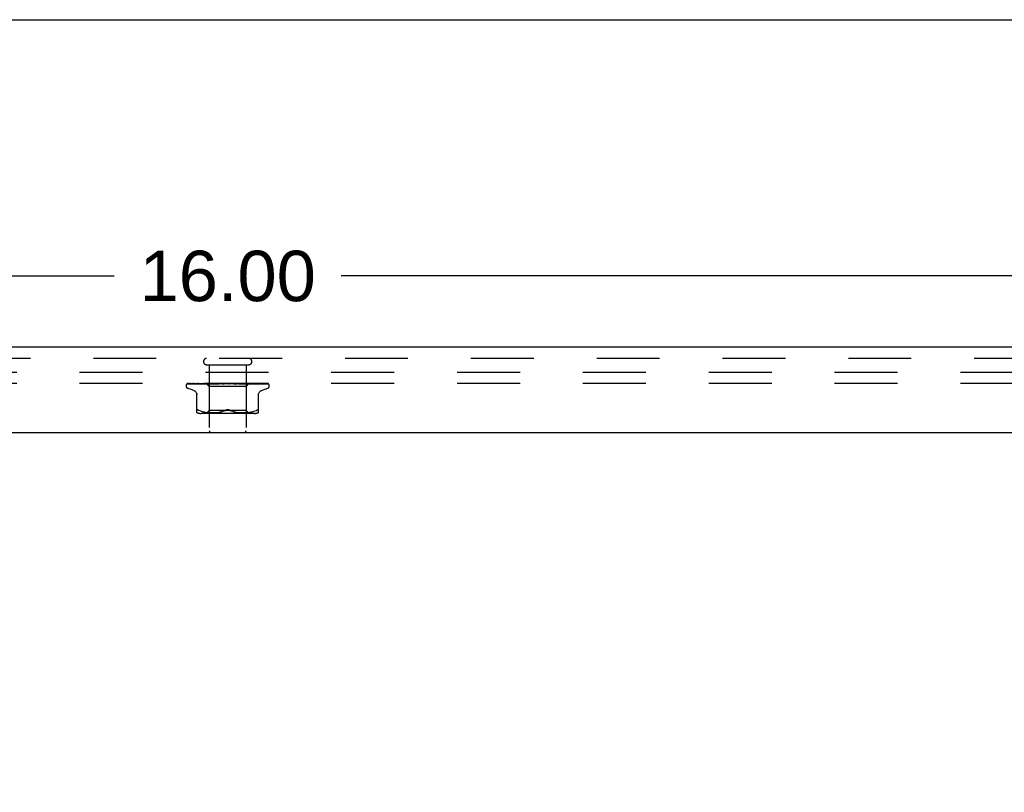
# Model space of a CAD drawing. Header units: inches. Extents: x 0 to 77.3, y 0 to 50.
# Tile 48 of 49: x 64 to 70.6, y 44.8 to 50. Entities that reach past the tile are written whole.
import ezdxf

# ---------------------------------------------------------------- set-up
doc = ezdxf.new("R2010")
doc.units = ezdxf.units.IN
doc.header["$LTSCALE"] = 4.25
doc.header["$MEASUREMENT"] = 0
doc.linetypes.add('HIDDEN', pattern=[0.2, 0.1, -0.1])
doc.layers.get('0').update_dxf_attribs({"linetype": 'CONTINUOUS'})
for name, color, linetype in [('DEFAULT_2', 8, 'HIDDEN'), ('DIMENSIONS', 7, 'CONTINUOUS'), ('FRONT_COVER', 7, 'CONTINUOUS')]:
    doc.layers.add(name, color=color, linetype=linetype)
doc.styles.get("Standard").update_dxf_attribs({"font": 'arial.ttf'})
doc.dimstyles.new('DIMSTYLE_1', dxfattribs={"dimtxt": 0.340909, "dimasz": 0.454545, "dimexe": 0.09, "dimexo": 0.07, "dimgap": 0.0375, "dimtad": 0, "dimtih": 1, "dimtoh": 1, "dimzin": 4, "dimdsep": 46, "dimtxsty": 'Standard', "dimblk": '_FILLED', "dimblk1": '_FILLED', "dimblk2": '_FILLED', "dimcen": 0.09, "dimadec": 3, "dimazin": 1, "dimtfac": 1, "dimtdec": 3, "dimtofl": 0, "dimtmove": 0, "dimatfit": 3, "dimldrblk": '_FILLED', "dimfxl": 0, "dimtolj": 1, "dimtzin": 4, "dimarcsym": 0})

# ---------------------------------------------------------------- blocks, each defined once
blk = doc.blocks.new('_FILLED')
at = {"color": 0, "linetype": 'ByBlock'}
blk.add_solid([(0, 0), (-1, 0.2), (-1, -0.2)], dxfattribs=at)
blk = doc.blocks.new('*D1')
at = {"layer": 'DIMENSIONS', "color": 2, "linetype": 'Continuous'}
for p, q in [((57.3749, 47.7905), (57.3749, 48.6768)), ((73.3749, 47.7905), (73.3749, 48.6768)), ((57.3749, 48.2677), (64.6088, 48.2677)), ((73.3749, 48.2677), (66.141, 48.2677))]:
    blk.add_line(p, q, dxfattribs=at)
at = {"layer": 'DIMENSIONS', "color": 2, "linetype": 'Continuous', "xscale": 0.4545454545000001, "yscale": 0.4545454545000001, "zscale": 0.4545454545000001, "rotation": 180}
blk.add_blockref('_FILLED', (57.3749, 48.2677), dxfattribs=at)
at = {"layer": 'DIMENSIONS', "color": 2, "linetype": 'Continuous', "xscale": 0.4545454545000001, "yscale": 0.4545454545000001, "zscale": 0.4545454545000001}
blk.add_blockref('_FILLED', (73.3749, 48.2677), dxfattribs=at)
at = {"layer": 'DIMENSIONS', "color": 2, "linetype": 'Continuous', "insert": (65.3749, 48.4381), "char_height": 0.34091, "width": 1.191281, "attachment_point": 2, "line_spacing_factor": 0.9}
blk.add_mtext('16.00', dxfattribs=at)
blk = doc.blocks.new('*D11')
at = {"layer": 'DIMENSIONS', "color": 2, "linetype": 'Continuous'}
for p, q in [((73.6181, 47.6153), (74.6551, 47.6153)), ((74.246, 47.6153), (74.246, 45.3312)), ((74.246, 42.3653), (74.246, 44.6494)), ((65.6931, 42.3653), (74.6551, 42.3653))]:
    blk.add_line(p, q, dxfattribs=at)
at = {"layer": 'DIMENSIONS', "color": 2, "linetype": 'Continuous', "xscale": 0.4545454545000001, "yscale": 0.4545454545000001, "zscale": 0.4545454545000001}
for p, rotation in [((74.246, 47.6153), 90), ((74.246, 42.3653), 270)]:
    blk.add_blockref('_FILLED', p, dxfattribs=dict(at, rotation=rotation))
at = {"layer": 'DIMENSIONS', "color": 2, "linetype": 'Continuous', "insert": (74.246, 45.1607), "char_height": 0.34091, "width": 0.926411, "attachment_point": 2, "line_spacing_factor": 0.9}
blk.add_mtext('5.25', dxfattribs=at)

msp = doc.modelspace()

# ---------------------------------------------------------------- linework, layer by layer
at = {"color": 7, "linetype": 'Continuous'}
msp.add_line((0, 50), (77.272727, 50), dxfattribs=at)
at = {"layer": 'DEFAULT_2', "color": 8, "linetype": 'HIDDEN'}
for p, q in [((73.299874, 47.615287), (57.449874, 47.615287)), ((73.299874, 47.540287), (57.449874, 47.540287))]:
    msp.add_line(p, q, dxfattribs=at)
at = {"layer": 'FRONT_COVER', "color": 3, "linetype": 'Continuous'}
for p, q in [((73.392874, 47.785287), (57.356874, 47.785287)), ((57.254874, 47.210287), (73.494874, 47.210287))]:
    msp.add_line(p, q, dxfattribs=at)
at = {"layer": 'FRONT_COVER', "color": 8, "linetype": 'HIDDEN'}
for p, q in [((73.392874, 47.710287), (57.356874, 47.710287)), ((65.232874, 47.667287), (65.516874, 47.667287)), ((65.250874, 47.667287), (65.250874, 47.220287)), ((65.498874, 47.667287), (65.498874, 47.220287)), ((65.093624, 47.523791), (65.093624, 47.524621)), ((65.103243, 47.537644), (65.171923, 47.538644)), ((65.103842, 47.537644), (65.193441, 47.538953)), ((65.146882, 47.492736), (65.10459, 47.508129)), ((65.104666, 47.540287), (65.379214, 47.540287)), ((65.112468, 47.537644), (65.178979, 47.538645)), ((65.114243, 47.537644), (65.237304, 47.539501)), ((65.131185, 47.537644), (65.247253, 47.539501)), ((65.134073, 47.537644), (65.21346, 47.538954)), ((65.158629, 47.537639), (65.158723, 47.537645)), ((65.158719, 47.537645), (65.231088, 47.538954)), ((65.162615, 47.537645), (65.198274, 47.538319)), ((65.172208, 47.538645), (65.232086, 47.539501)), ((65.178979, 47.538645), (65.219692, 47.539246)), ((65.194079, 47.537645), (65.280794, 47.539502)), ((65.194214, 47.537655), (65.194083, 47.537646)), ((65.198274, 47.538319), (65.232371, 47.538954)), ((65.198845, 47.537645), (65.228277, 47.53832)), ((65.21346, 47.538954), (65.247503, 47.539501)), ((65.219865, 47.540287), (65.213572, 47.539675)), ((65.228277, 47.53832), (65.256447, 47.538954)), ((65.230623, 47.540287), (65.249624, 47.521286)), ((65.231088, 47.538954), (65.261977, 47.539501)), ((65.232086, 47.5395), (65.23201, 47.539524)), ((65.232034, 47.5395), (65.232061, 47.539524)), ((65.232371, 47.538954), (65.262314, 47.539501)), ((65.235996, 47.537646), (65.303033, 47.539502)), ((65.23625, 47.537662), (65.236, 47.537646)), ((65.244235, 47.53843), (65.236257, 47.537663)), ((65.237305, 47.5395), (65.237123, 47.539524)), ((65.237152, 47.5395), (65.237274, 47.539524)), ((65.241465, 47.537646), (65.263605, 47.538321)), ((65.253242, 47.539277), (65.244235, 47.53843)), ((65.247503, 47.5395), (65.247214, 47.539524)), ((65.247254, 47.5395), (65.24746, 47.539524)), ((65.249624, 47.521286), (65.249624, 47.358263)), ((65.500124, 47.521286), (65.249624, 47.521286)), ((65.264333, 47.540287), (65.253242, 47.539277)), ((65.256056, 47.540287), (65.261919, 47.539524)), ((65.256447, 47.538954), (65.281207, 47.539502)), ((65.262314, 47.539501), (65.261919, 47.539524)), ((65.261977, 47.539501), (65.262251, 47.539524)), ((65.26737, 47.540287), (65.262251, 47.539524)), ((65.263605, 47.538321), (65.284829, 47.538956)), ((65.273684, 47.540287), (65.280706, 47.539524)), ((65.281207, 47.539501), (65.280706, 47.539524)), ((65.280793, 47.539502), (65.281113, 47.539524)), ((65.287515, 47.540287), (65.281113, 47.539524)), ((65.283245, 47.537666), (65.282981, 47.537649)), ((65.282985, 47.537649), (65.32792, 47.539505)), ((65.284829, 47.538956), (65.303511, 47.539503)), ((65.288977, 47.537651), (65.303022, 47.538325)), ((65.294969, 47.540287), (65.302897, 47.539524)), ((65.297061, 47.538905), (65.302827, 47.539416)), ((65.302827, 47.539416), (65.305776, 47.539675)), ((65.303139, 47.539507), (65.302897, 47.539524)), ((65.303022, 47.538325), (65.316531, 47.53896)), ((65.303033, 47.539502), (65.303363, 47.539524)), ((65.303511, 47.539503), (65.303139, 47.539507)), ((65.310818, 47.540287), (65.303363, 47.539524)), ((65.305776, 47.539675), (65.309977, 47.540043)), ((65.309977, 47.540043), (65.312786, 47.540287)), ((65.316531, 47.53896), (65.328457, 47.539506)), ((65.319141, 47.540287), (65.32769, 47.539524)), ((65.32792, 47.539505), (65.328198, 47.539524)), ((65.336436, 47.540287), (65.328198, 47.539524)), ((65.333506, 47.537668), (65.363444, 47.540287)), ((65.339977, 47.537693), (65.345375, 47.538361)), ((65.345328, 47.540287), (65.354187, 47.539524)), ((65.345375, 47.538361), (65.350662, 47.538993)), ((65.350662, 47.538993), (65.355404, 47.539539)), ((65.372583, 47.540287), (65.381433, 47.539524)), ((65.378402, 47.540287), (65.378778, 47.540093)), ((65.380203, 47.539504), (65.380083, 47.539613)), ((65.380174, 47.539525), (65.380212, 47.539495)), ((65.380287, 47.539428), (65.380203, 47.539504)), ((65.380335, 47.539385), (65.380287, 47.539428)), ((65.380449, 47.539286), (65.380389, 47.539338)), ((65.381153, 47.538748), (65.381169, 47.538738)), ((65.390864, 47.540287), (65.38197, 47.539524)), ((65.385069, 47.540287), (65.644911, 47.540287)), ((65.399921, 47.540287), (65.408441, 47.539524)), ((65.408059, 47.539513), (65.416426, 47.538967)), ((65.408638, 47.539509), (65.408441, 47.539524)), ((65.408638, 47.53951), (65.441859, 47.537654)), ((65.417707, 47.540287), (65.408964, 47.539524)), ((65.44166, 47.537668), (65.4118, 47.540287)), ((65.416426, 47.538967), (65.425873, 47.538333)), ((65.425873, 47.538333), (65.435656, 47.537659)), ((65.426353, 47.540287), (65.434236, 47.539524)), ((65.434044, 47.539503), (65.434725, 47.539524)), ((65.434045, 47.539504), (65.449419, 47.538957)), ((65.434552, 47.539503), (65.434236, 47.539524)), ((65.434552, 47.539503), (65.490792, 47.537647)), ((65.443001, 47.540287), (65.434725, 47.539524)), ((65.441869, 47.537653), (65.441669, 47.537667)), ((65.449419, 47.538957), (65.466865, 47.538322)), ((65.450925, 47.540287), (65.457886, 47.539524)), ((65.457768, 47.539501), (65.458324, 47.539524)), ((65.457769, 47.539502), (65.479588, 47.538955)), ((65.458215, 47.539501), (65.457886, 47.539524)), ((65.458216, 47.539502), (65.535441, 47.537645)), ((65.465833, 47.540287), (65.458324, 47.539524)), ((65.468451, 47.53968), (65.461583, 47.540287)), ((65.466865, 47.538322), (65.48504, 47.537648)), ((65.477522, 47.538862), (65.468451, 47.53968)), ((65.472748, 47.540287), (65.478535, 47.539524)), ((65.490514, 47.537665), (65.477522, 47.538862)), ((65.478458, 47.539501), (65.478906, 47.539524)), ((65.478459, 47.539501), (65.505935, 47.538954)), ((65.478835, 47.539501), (65.478535, 47.539524)), ((65.478835, 47.539501), (65.523299, 47.538645)), ((65.485378, 47.540287), (65.478906, 47.539524)), ((65.479588, 47.538955), (65.504398, 47.53832)), ((65.490801, 47.537647), (65.490519, 47.537665)), ((65.491034, 47.540287), (65.493297, 47.539904)), ((65.493297, 47.539904), (65.495438, 47.539524)), ((65.495386, 47.539501), (65.495729, 47.539524)), ((65.495387, 47.539501), (65.545422, 47.538645)), ((65.49568, 47.539501), (65.495438, 47.539524)), ((65.495681, 47.539501), (65.547044, 47.538645)), ((65.49838, 47.539904), (65.495729, 47.539524)), ((65.500929, 47.540287), (65.49838, 47.539904)), ((65.518365, 47.539527), (65.500124, 47.521286)), ((65.500124, 47.521286), (65.500124, 47.358263)), ((65.504398, 47.53832), (65.530301, 47.537646)), ((65.505935, 47.538954), (65.53721, 47.538319)), ((65.507947, 47.5395), (65.508183, 47.539524)), ((65.507948, 47.539501), (65.564556, 47.538645)), ((65.508149, 47.5395), (65.507983, 47.539524)), ((65.514787, 47.539678), (65.50825, 47.540287)), ((65.523274, 47.538859), (65.514787, 47.539678)), ((65.515691, 47.5395), (65.515819, 47.539524)), ((65.515691, 47.539501), (65.575205, 47.538644)), ((65.515793, 47.5395), (65.515718, 47.539524)), ((65.519086, 47.540287), (65.518338, 47.5395)), ((65.518338, 47.5395), (65.518344, 47.539506)), ((65.518338, 47.539501), (65.578606, 47.538644)), ((65.518344, 47.539506), (65.518361, 47.539524)), ((65.523299, 47.538645), (65.574254, 47.537645)), ((65.524614, 47.539246), (65.584208, 47.538319)), ((65.535437, 47.537646), (65.535234, 47.537659)), ((65.53721, 47.538319), (65.569903, 47.537645)), ((65.545422, 47.538645), (65.602435, 47.537644)), ((65.547044, 47.538645), (65.605843, 47.537644)), ((65.564556, 47.538645), (65.629073, 47.537644)), ((65.574208, 47.537649), (65.567568, 47.538419)), ((65.574249, 47.537645), (65.574217, 47.537648)), ((65.575205, 47.538644), (65.643108, 47.537644)), ((65.584208, 47.538319), (65.626731, 47.537644)), ((65.602436, 47.537645), (65.602666, 47.537627)), ((65.602866, 47.492736), (65.645158, 47.508129)), ((65.605838, 47.537645), (65.605949, 47.537641)), ((65.605949, 47.537641), (65.606094, 47.537626)), ((65.651609, 47.535969), (65.651554, 47.536023)), ((65.656124, 47.523791), (65.656124, 47.524621)), ((65.16654, 47.343779), (65.16654, 47.473002)), ((65.583207, 47.343779), (65.583207, 47.473002)), ((65.189586, 47.355593), (65.181124, 47.359198)), ((65.249624, 47.358263), (65.229624, 47.338263)), ((65.500124, 47.358263), (65.249624, 47.358263)), ((65.351689, 47.355551), (65.36029, 47.359198)), ((65.398059, 47.355551), (65.389457, 47.359198)), ((65.500124, 47.358263), (65.520124, 47.338263)), ((65.560162, 47.355593), (65.568624, 47.359198)), ((65.189556, 47.355603), (65.198446, 47.352527)), ((65.554466, 47.338263), (65.195281, 47.338263)), ((65.198398, 47.352542), (65.207803, 47.350018)), ((65.207751, 47.350031), (65.217359, 47.348016)), ((65.217308, 47.348025), (65.226895, 47.346505)), ((65.226845, 47.346512), (65.236265, 47.345401)), ((65.236209, 47.345406), (65.245192, 47.344636)), ((65.245109, 47.344642), (65.253842, 47.344153)), ((65.253727, 47.344158), (65.262223, 47.343867)), ((65.262079, 47.34387), (65.270535, 47.343784)), ((65.270364, 47.343784), (65.278961, 47.343864)), ((65.278771, 47.34386), (65.287548, 47.344152)), ((65.287349, 47.344143), (65.296434, 47.344655)), ((65.296239, 47.344641), (65.305532, 47.345439)), ((65.305351, 47.345421), (65.314845, 47.346547)), ((65.314691, 47.346526), (65.324236, 47.348049)), ((65.324116, 47.348027), (65.333617, 47.350013)), ((65.333533, 47.349993), (65.34284, 47.352488)), ((65.342792, 47.352474), (65.35171, 47.355559)), ((65.406907, 47.352488), (65.416214, 47.349993)), ((65.416131, 47.350013), (65.425632, 47.348027)), ((65.425511, 47.348049), (65.435056, 47.346526)), ((65.434902, 47.346547), (65.444396, 47.345421)), ((65.444216, 47.345439), (65.453509, 47.344641)), ((65.453313, 47.344655), (65.462399, 47.344143)), ((65.4622, 47.344152), (65.470976, 47.34386)), ((65.470787, 47.343864), (65.479383, 47.343784)), ((65.479213, 47.343784), (65.487669, 47.34387)), ((65.487524, 47.343867), (65.496021, 47.344158)), ((65.495906, 47.344153), (65.504638, 47.344642)), ((65.504556, 47.344636), (65.513539, 47.345406)), ((65.513483, 47.345401), (65.522902, 47.346512)), ((65.522852, 47.346505), (65.53244, 47.348025)), ((65.532389, 47.348016), (65.541997, 47.350031)), ((65.541944, 47.350018), (65.55135, 47.352542)), ((65.551302, 47.352527), (65.560191, 47.355603))]:
    msp.add_line(p, q, dxfattribs=at)
for points in [[(65.100516, 47.536954), (65.100848, 47.537117), (65.101369, 47.537323), (65.101963, 47.537491), (65.102606, 47.537602), (65.103247, 47.537645)], [(65.110318, 47.540287), (65.108694, 47.539907), (65.107062, 47.539471), (65.105525, 47.539007), (65.104072, 47.538513), (65.102697, 47.53798), (65.101398, 47.537401), (65.100522, 47.536957)], [(65.101012, 47.536887), (65.100977, 47.536862), (65.10092, 47.536821), (65.100963, 47.536849), (65.101116, 47.53694), (65.101389, 47.537082), (65.10177, 47.537246), (65.10225, 47.537409), (65.102804, 47.537541), (65.103405, 47.537623), (65.103844, 47.537645)], [(65.107101, 47.540287), (65.106879, 47.540208), (65.106205, 47.539946), (65.105561, 47.539666), (65.104947, 47.539373), (65.104366, 47.539071), (65.103818, 47.538766), (65.103306, 47.538462), (65.102829, 47.538162), (65.102392, 47.537874), (65.101996, 47.537601), (65.101649, 47.537353), (65.101012, 47.536887)], [(65.104661, 47.540287), (65.103692, 47.539917), (65.10282, 47.539521), (65.102684, 47.539452)], [(65.111347, 47.537501), (65.111555, 47.537548), (65.112037, 47.53762), (65.112473, 47.537645)], [(65.125233, 47.540287), (65.123506, 47.540007), (65.121219, 47.539608), (65.118997, 47.539191), (65.116842, 47.538758), (65.114753, 47.538308), (65.112737, 47.537841), (65.111351, 47.537501)], [(65.113056, 47.537517), (65.112986, 47.53748), (65.112844, 47.537409), (65.112816, 47.537395), (65.112913, 47.537432), (65.113148, 47.537503), (65.113509, 47.53758), (65.113981, 47.537634), (65.114244, 47.537645)], [(65.113552, 47.537788), (65.113225, 47.537607), (65.113056, 47.537517)], [(65.118809, 47.540287), (65.118555, 47.540198), (65.117876, 47.539942), (65.117222, 47.53967), (65.116597, 47.539389), (65.115999, 47.539101), (65.115433, 47.538814), (65.114899, 47.538532), (65.114403, 47.538261), (65.113552, 47.537788)], [(65.130727, 47.537605), (65.130936, 47.537632), (65.13119, 47.537645)], [(65.149052, 47.540287), (65.147109, 47.540041), (65.144175, 47.53965), (65.141263, 47.539242), (65.13838, 47.538821), (65.135526, 47.538384), (65.132709, 47.537933), (65.130734, 47.537605)], [(65.1337, 47.537638), (65.133622, 47.53761), (65.133564, 47.537591), (65.133633, 47.537606), (65.133838, 47.537633), (65.13407, 47.537645)], [(65.134996, 47.538222), (65.134511, 47.53799), (65.134109, 47.537806), (65.133806, 47.537679), (65.1337, 47.537638)], [(65.139698, 47.540287), (65.139182, 47.540103), (65.13837, 47.539786), (65.137597, 47.539456), (65.136866, 47.539123), (65.136183, 47.538798), (65.134996, 47.538222)], [(65.147349, 47.492566), (65.149267, 47.491789), (65.152527, 47.490079), (65.155563, 47.487958), (65.158326, 47.485445), (65.160759, 47.482588), (65.162805, 47.479435), (65.16443, 47.476047), (65.165603, 47.472493), (65.166307, 47.468829), (65.16654, 47.465158)], [(65.180972, 47.540287), (65.17881, 47.540055), (65.175311, 47.539667), (65.17179, 47.539263), (65.168256, 47.538844), (65.16471, 47.538412), (65.161158, 47.537965), (65.158638, 47.53764)], [(65.162843, 47.537707), (65.162692, 47.537668), (65.162565, 47.537644), (65.16259, 47.537645), (65.162613, 47.537645)], [(65.169013, 47.540287), (65.168365, 47.540048), (65.167488, 47.539694), (65.166662, 47.539335), (65.165897, 47.538988), (65.165182, 47.53866), (65.164517, 47.53836), (65.163916, 47.5381), (65.163387, 47.53789), (65.16297, 47.537745), (65.162843, 47.537707)], [(65.213572, 47.539675), (65.20956, 47.539272), (65.205493, 47.538855), (65.201373, 47.538424), (65.194222, 47.537655)], [(65.202229, 47.538787), (65.201544, 47.538484), (65.200899, 47.538215), (65.200301, 47.53799), (65.199778, 47.537821), (65.199349, 47.537714), (65.199034, 47.537661), (65.198843, 47.537646)], [(65.205688, 47.540287), (65.205232, 47.540112), (65.204443, 47.539785), (65.203678, 47.539447), (65.202229, 47.538787)], [(65.230695, 47.540287), (65.230975, 47.540095), (65.231287, 47.539904), (65.231632, 47.539714), (65.23201, 47.539524)], [(65.230997, 47.540287), (65.231311, 47.540014), (65.231571, 47.539798), (65.23178, 47.539639), (65.231933, 47.539539), (65.232026, 47.539501), (65.232034, 47.5395)], [(65.231632, 47.540287), (65.231838, 47.540014), (65.231988, 47.539798), (65.232081, 47.539639), (65.232116, 47.539539), (65.232092, 47.539501), (65.232086, 47.5395)], [(65.232435, 47.540287), (65.232291, 47.540095), (65.232181, 47.539904), (65.232104, 47.539714), (65.232061, 47.539524)], [(65.234167, 47.540287), (65.234859, 47.540095), (65.235583, 47.539904), (65.236337, 47.539714), (65.237123, 47.539524)], [(65.235563, 47.540287), (65.235972, 47.540014), (65.236334, 47.539798), (65.236651, 47.539639), (65.236916, 47.539539), (65.237123, 47.539501), (65.237152, 47.5395)], [(65.239323, 47.540287), (65.238761, 47.540095), (65.238232, 47.539904), (65.237736, 47.539714), (65.237274, 47.539524)], [(65.237443, 47.540287), (65.237535, 47.540014), (65.237569, 47.539798), (65.237542, 47.539639), (65.237458, 47.539539), (65.237305, 47.5395)], [(65.246823, 47.539588), (65.245343, 47.538879), (65.244612, 47.538547), (65.243894, 47.538248), (65.243212, 47.538001), (65.242582, 47.537817), (65.242032, 47.537704), (65.241583, 47.537653), (65.241456, 47.537647)], [(65.242723, 47.540287), (65.243804, 47.540095), (65.244913, 47.539904), (65.246049, 47.539714), (65.247214, 47.539524)], [(65.245163, 47.540287), (65.245654, 47.540014), (65.246104, 47.539798), (65.246518, 47.539639), (65.246886, 47.539539), (65.247198, 47.539501), (65.247254, 47.5395)], [(65.248382, 47.540287), (65.247573, 47.539937), (65.246823, 47.539588)], [(65.25111, 47.540287), (65.25015, 47.540095), (65.249221, 47.539904), (65.248325, 47.539714), (65.24746, 47.539524)], [(65.248222, 47.540287), (65.248196, 47.540014), (65.248112, 47.539798), (65.247967, 47.539639), (65.247767, 47.539539), (65.247503, 47.5395)], [(65.259452, 47.540287), (65.260006, 47.540014), (65.260528, 47.539798), (65.261024, 47.539639), (65.261481, 47.539539), (65.261888, 47.539501), (65.261977, 47.539501)], [(65.263578, 47.540287), (65.263435, 47.540014), (65.263237, 47.539798), (65.262979, 47.539639), (65.26267, 47.539539), (65.262314, 47.539501)], [(65.277912, 47.540287), (65.278514, 47.540013), (65.279089, 47.539796), (65.279642, 47.539638), (65.280166, 47.53954), (65.280655, 47.539502), (65.280793, 47.539502)], [(65.282957, 47.540287), (65.282702, 47.540014), (65.282396, 47.539798), (65.282035, 47.539639), (65.281629, 47.539539), (65.281207, 47.539501)], [(65.283273, 47.537668), (65.295763, 47.538789), (65.297061, 47.538905)], [(65.295519, 47.540287), (65.295342, 47.540202), (65.294737, 47.539895), (65.294143, 47.539578), (65.293546, 47.539255), (65.292933, 47.538931), (65.292294, 47.538614), (65.291624, 47.538316), (65.290935, 47.538055), (65.290232, 47.537845), (65.289559, 47.53771), (65.288959, 47.537651)], [(65.299877, 47.540287), (65.300496, 47.540014), (65.301104, 47.539798), (65.301707, 47.539639), (65.302291, 47.539539), (65.302841, 47.539501), (65.303033, 47.539502)], [(65.305658, 47.540287), (65.30533, 47.540033), (65.304963, 47.539827), (65.304554, 47.539669), (65.304111, 47.539562), (65.30364, 47.539508), (65.303511, 47.539503)], [(65.324553, 47.540287), (65.325171, 47.540014), (65.325789, 47.539798), (65.326414, 47.539639), (65.32703, 47.539539), (65.327623, 47.539501), (65.32792, 47.539505)], [(65.328457, 47.539506), (65.32828, 47.539501), (65.32769, 47.539524)], [(65.33086, 47.540287), (65.330413, 47.540014), (65.32993, 47.539798), (65.329404, 47.539639), (65.328849, 47.539539), (65.328457, 47.539506)], [(65.345301, 47.540287), (65.345143, 47.540192), (65.344759, 47.539946), (65.344393, 47.539699), (65.344019, 47.539444), (65.343627, 47.539179), (65.343206, 47.538911), (65.34274, 47.538638), (65.342215, 47.538369), (65.341633, 47.538119), (65.34099, 47.537903), (65.340322, 47.537747), (65.339891, 47.537684)], [(65.351047, 47.540287), (65.351642, 47.540014), (65.352248, 47.539798), (65.352873, 47.539639), (65.353499, 47.539539), (65.354113, 47.539501), (65.354719, 47.539524)], [(65.355404, 47.539539), (65.354801, 47.539501), (65.354187, 47.539524)], [(65.357654, 47.540287), (65.357133, 47.540014), (65.356585, 47.539798), (65.356004, 47.539639), (65.355404, 47.539539)], [(65.378778, 47.540093), (65.378952, 47.540014), (65.379525, 47.539798), (65.380126, 47.539639), (65.380741, 47.539539), (65.381353, 47.539501), (65.38197, 47.539524)], [(65.378778, 47.540093), (65.37919, 47.539892), (65.379637, 47.53966), (65.380063, 47.539424), (65.380469, 47.539185), (65.380858, 47.538942), (65.381153, 47.538748)], [(65.380083, 47.539613), (65.380026, 47.539664), (65.379942, 47.539739), (65.379831, 47.539833), (65.379685, 47.539952), (65.379515, 47.54008), (65.379336, 47.540207), (65.379214, 47.540287)], [(65.380212, 47.539495), (65.380429, 47.539305), (65.380613, 47.53915), (65.380852, 47.538962), (65.381153, 47.538748)], [(65.380675, 47.539099), (65.380592, 47.539166), (65.380517, 47.539229)], [(65.381169, 47.538737), (65.381092, 47.538789), (65.380972, 47.538873), (65.380864, 47.538953), (65.380765, 47.539028)], [(65.381169, 47.538738), (65.381498, 47.538531), (65.381906, 47.538309), (65.382373, 47.538099), (65.382894, 47.537915), (65.383464, 47.53777), (65.384061, 47.537677), (65.384653, 47.537644), (65.385239, 47.537668)], [(65.385069, 47.540287), (65.384494, 47.540014), (65.383902, 47.539798), (65.383286, 47.539639), (65.382663, 47.539539), (65.382047, 47.539501), (65.381433, 47.539524)], [(65.40563, 47.540287), (65.406116, 47.540014), (65.406634, 47.539798), (65.40719, 47.539639), (65.40777, 47.539539), (65.408058, 47.539512)], [(65.408058, 47.539512), (65.408359, 47.539501), (65.408963, 47.539524)], [(65.412117, 47.540287), (65.411507, 47.540014), (65.410892, 47.539798), (65.410264, 47.539639), (65.40964, 47.539539), (65.409034, 47.539501), (65.408638, 47.539509)], [(65.430313, 47.53986), (65.429805, 47.540148), (65.429546, 47.540287)], [(65.435696, 47.537657), (65.43555, 47.537668), (65.434913, 47.537756), (65.434247, 47.537915), (65.433584, 47.538136), (65.432959, 47.538394), (65.43237, 47.538679), (65.431823, 47.538973), (65.431307, 47.539271), (65.430313, 47.53986)], [(65.431746, 47.540287), (65.43215, 47.540014), (65.432595, 47.539798), (65.433086, 47.539639), (65.43361, 47.539539), (65.434044, 47.539503)], [(65.437818, 47.540287), (65.437196, 47.540014), (65.43658, 47.539798), (65.435964, 47.539639), (65.435361, 47.539539), (65.434787, 47.539501), (65.434552, 47.539503)], [(65.455807, 47.540287), (65.456114, 47.540014), (65.45647, 47.539798), (65.456878, 47.539639), (65.457328, 47.539539), (65.457768, 47.539501)], [(65.461244, 47.540287), (65.460633, 47.540014), (65.460039, 47.539798), (65.459455, 47.539639), (65.458895, 47.539539), (65.458374, 47.539501), (65.458215, 47.539501)], [(65.476942, 47.540287), (65.477142, 47.540014), (65.477395, 47.539798), (65.477706, 47.539639), (65.478065, 47.539539), (65.478458, 47.539501)], [(65.480908, 47.538986), (65.479556, 47.539666), (65.478888, 47.539993), (65.478245, 47.540287)], [(65.481548, 47.540287), (65.48097, 47.540014), (65.480419, 47.539798), (65.479889, 47.539639), (65.479393, 47.539539), (65.478944, 47.539501), (65.478835, 47.539501)], [(65.485052, 47.537648), (65.484942, 47.537654), (65.484391, 47.537715), (65.483744, 47.537852), (65.483039, 47.538068), (65.482323, 47.538339), (65.481606, 47.538652), (65.480908, 47.538986)], [(65.494389, 47.540287), (65.494473, 47.540014), (65.494616, 47.539798), (65.494818, 47.539639), (65.495073, 47.539539), (65.495386, 47.539501)], [(65.497998, 47.540287), (65.497473, 47.540014), (65.496984, 47.539798), (65.496528, 47.539639), (65.496113, 47.539539), (65.495751, 47.539501), (65.49568, 47.539501)], [(65.505121, 47.540287), (65.505886, 47.540095), (65.506618, 47.539904), (65.507317, 47.539714), (65.507983, 47.539524)], [(65.507516, 47.540287), (65.507482, 47.540014), (65.507508, 47.539798), (65.507594, 47.539639), (65.507736, 47.539539), (65.507947, 47.5395)], [(65.509997, 47.540287), (65.509544, 47.540014), (65.509136, 47.539798), (65.50877, 47.539639), (65.508452, 47.539539), (65.508191, 47.539501), (65.508149, 47.5395)], [(65.511923, 47.540287), (65.511032, 47.540095), (65.510112, 47.539904), (65.509162, 47.539714), (65.508183, 47.539524)], [(65.514501, 47.540287), (65.514856, 47.540095), (65.515177, 47.539904), (65.515464, 47.539714), (65.515718, 47.539524)], [(65.515849, 47.540287), (65.515698, 47.540014), (65.515607, 47.539798), (65.515573, 47.539639), (65.515598, 47.539539), (65.515691, 47.5395)], [(65.517112, 47.540287), (65.516748, 47.540014), (65.516436, 47.539798), (65.516172, 47.539639), (65.515962, 47.539539), (65.515811, 47.539501), (65.515793, 47.5395)], [(65.517965, 47.540287), (65.517476, 47.540095), (65.516956, 47.539904), (65.516404, 47.539714), (65.515819, 47.539524)], [(65.518834, 47.540287), (65.518766, 47.540095), (65.518665, 47.539904), (65.51853, 47.539714), (65.518361, 47.539524)], [(65.535227, 47.53766), (65.532052, 47.537983), (65.523274, 47.538859)], [(65.526783, 47.538766), (65.525193, 47.539502), (65.524372, 47.539872), (65.523526, 47.540227), (65.523372, 47.540287)], [(65.530303, 47.537646), (65.52998, 47.537673), (65.529515, 47.537756), (65.528935, 47.537913), (65.528271, 47.538141), (65.527543, 47.538432), (65.526783, 47.538766)], [(65.567568, 47.538419), (65.563718, 47.538851), (65.559901, 47.539269), (65.556118, 47.539672), (65.550119, 47.540287)], [(65.553542, 47.538953), (65.61982, 47.537975), (65.641915, 47.537644)], [(65.5654, 47.539403), (65.564604, 47.53975), (65.563771, 47.540088), (65.56324, 47.540287)], [(65.569905, 47.537645), (65.569903, 47.537646), (65.569816, 47.537654), (65.569588, 47.537695), (65.569227, 47.53779), (65.568751, 47.537949), (65.568182, 47.538168), (65.567554, 47.538433), (65.566875, 47.538736), (65.5654, 47.539403)], [(65.578606, 47.538644), (65.647482, 47.537644), (65.647874, 47.537624), (65.648259, 47.537579), (65.648633, 47.537513), (65.648997, 47.537425), (65.649348, 47.537318), (65.649685, 47.537194), (65.650005, 47.537055), (65.650309, 47.536902), (65.650595, 47.536738), (65.650859, 47.536569), (65.6511, 47.536397), (65.651303, 47.536238), (65.651453, 47.536111), (65.651556, 47.536019), (65.651602, 47.535976), (65.651608, 47.535971)], [(65.583207, 47.465158), (65.58344, 47.468829), (65.584144, 47.472493), (65.585318, 47.476047), (65.586942, 47.479435), (65.588989, 47.482588), (65.591422, 47.485445), (65.594184, 47.487958), (65.597221, 47.490079), (65.600481, 47.491789), (65.602398, 47.492566)], [(65.606085, 47.537626), (65.60383, 47.537952), (65.600632, 47.538401), (65.59742, 47.538835), (65.594199, 47.539255), (65.590969, 47.53966), (65.58774, 47.540049), (65.585685, 47.540287)], [(65.602639, 47.537633), (65.602601, 47.537643), (65.602403, 47.537704), (65.602077, 47.537825), (65.601634, 47.53801), (65.601098, 47.538249), (65.6005, 47.538527), (65.599836, 47.538838), (65.599107, 47.539176), (65.598321, 47.539526), (65.597475, 47.53988), (65.596584, 47.540218), (65.596386, 47.540287)], [(65.629801, 47.537569), (65.628119, 47.537901), (65.625699, 47.538356), (65.623224, 47.538797), (65.620699, 47.539223), (65.618125, 47.539634), (65.615507, 47.540028), (65.613677, 47.540287)], [(65.625593, 47.538536), (65.625003, 47.538834), (65.624372, 47.539141), (65.623706, 47.53945), (65.623006, 47.539753), (65.622277, 47.540044), (65.621602, 47.540287)], [(65.627534, 47.537549), (65.627579, 47.537538), (65.627642, 47.537518), (65.627572, 47.537546), (65.627361, 47.53764), (65.627035, 47.537798), (65.626621, 47.538007), (65.625593, 47.538536)], [(65.626733, 47.537645), (65.62708, 47.537625), (65.627394, 47.53758), (65.627534, 47.537549)], [(65.629068, 47.537645), (65.62953, 47.537614), (65.629802, 47.53757)], [(65.644818, 47.537353), (65.643713, 47.537717), (65.642087, 47.53821), (65.640377, 47.538681), (65.638589, 47.539131), (65.63672, 47.539562), (65.634769, 47.539972), (65.63312, 47.540287)], [(65.642772, 47.537943), (65.642293, 47.538232), (65.64177, 47.538536), (65.641203, 47.53885), (65.640598, 47.539167), (65.639956, 47.539479), (65.639278, 47.539783), (65.638567, 47.540071), (65.637974, 47.540287)], [(65.641914, 47.537645), (65.642325, 47.537624), (65.642868, 47.53755), (65.643331, 47.537441), (65.643686, 47.537324), (65.643904, 47.537233), (65.643961, 47.537206)], [(65.643961, 47.537206), (65.643994, 47.53719), (65.643961, 47.537209), (65.643811, 47.537298), (65.643547, 47.537461), (65.642772, 47.537943)], [(65.643103, 47.537645), (65.643682, 47.537608), (65.644261, 47.537511), (65.644752, 47.537376), (65.644809, 47.537357)], [(65.651781, 47.535842), (65.650937, 47.536667), (65.64981, 47.537534), (65.648661, 47.538238), (65.64748, 47.538834), (65.646247, 47.53936), (65.644937, 47.539831), (65.643415, 47.540287)], [(65.651263, 47.536306), (65.651142, 47.536423), (65.651003, 47.536554), (65.650852, 47.536694), (65.650687, 47.536842), (65.650511, 47.536997), (65.650322, 47.537159), (65.650122, 47.537325), (65.64991, 47.537496), (65.649687, 47.537669), (65.649454, 47.537846), (65.649209, 47.538023), (65.648955, 47.538202), (65.64869, 47.538381), (65.648416, 47.538559), (65.648132, 47.538737), (65.647838, 47.538913), (65.647535, 47.539088), (65.647221, 47.539259), (65.646898, 47.539428), (65.646566, 47.539593), (65.646225, 47.539754), (65.645875, 47.539909), (65.645517, 47.540058), (65.645151, 47.5402), (65.644914, 47.540287)], [(65.651554, 47.536023), (65.651442, 47.536132), (65.651263, 47.536306)], [(65.181124, 47.359198), (65.178365, 47.360461), (65.175926, 47.361433), (65.173821, 47.362109), (65.172002, 47.362505), (65.170448, 47.362639), (65.169138, 47.362505), (65.168068, 47.362109), (65.167254, 47.361433), (65.166727, 47.360461), (65.16654, 47.359198)], [(65.36029, 47.359198), (65.361547, 47.359778), (65.362871, 47.36032), (65.364268, 47.360831), (65.365721, 47.361295), (65.367219, 47.361699), (65.36875, 47.362037), (65.370305, 47.362301), (65.371859, 47.362491), (65.37338, 47.362602), (65.374874, 47.362636)], [(65.374874, 47.362636), (65.372487, 47.362549), (65.370049, 47.362265), (65.367572, 47.36178), (65.365097, 47.361104), (65.362663, 47.360244), (65.36029, 47.359198)], [(65.374874, 47.362636), (65.376782, 47.362578), (65.378704, 47.362402), (65.38064, 47.362103), (65.382551, 47.361694), (65.384406, 47.361179), (65.386188, 47.360581), (65.38787, 47.359923), (65.389457, 47.359198)], [(65.389457, 47.359198), (65.387082, 47.360245), (65.384647, 47.361106), (65.382171, 47.361782), (65.379694, 47.362265), (65.377257, 47.362549), (65.374874, 47.362636)], [(65.389457, 47.359198), (65.398038, 47.355559), (65.406955, 47.352474)], [(65.575927, 47.362109), (65.573822, 47.361433), (65.571382, 47.360461), (65.568624, 47.359198)], [(65.575927, 47.362109), (65.577745, 47.362505), (65.5793, 47.362639)], [(65.583207, 47.359198), (65.583021, 47.360461), (65.582493, 47.361433), (65.58168, 47.362109), (65.58061, 47.362505), (65.5793, 47.362639)]]:
    msp.add_lwpolyline(points, dxfattribs=at)
for centre, radius, start, end in [((65.232874, 47.688787), 0.0215, 89.9999999, 270.0000007), ((65.516874, 47.688787), 0.0215, 269.9999993, 90.0000001), ((65.11029, 47.524621), 0.016667, 117.1487694, 180), ((65.11029, 47.523791), 0.016667, 180, 250), ((65.639457, 47.523791), 0.016667, 290, 360), ((65.639457, 47.524621), 0.016667, 0, 42.2353406), ((65.195281, 47.415841), 0.077578, 247.9239348, 270), ((65.554466, 47.415841), 0.077578, 270, 292.0760652), ((65.260874, 47.220287), 0.01, 180, 270.0000027), ((65.488874, 47.220287), 0.01, 269.9999973, 360)]:
    msp.add_arc(centre, radius, start, end, dxfattribs=at)

# ---------------------------------------------------------------- dimensions: what is measured, and where the dimension line sits
at = {"layer": 'DIMENSIONS', "color": 2, "linetype": 'Continuous'}
dim = msp.add_linear_dim(base=(73.374874, 48.267671), p1=(57.374874, 47.720469), p2=(73.374874, 47.720469), dimstyle='DIMSTYLE_1', dxfattribs=at)
dim.commit()
dim.dimension.update_dxf_attribs({"geometry": '*D1', "text_midpoint": (65.389359, 48.265769), "dimtype": 160})
dim = msp.add_linear_dim(base=(74.246009, 42.365287), p1=(73.548056, 47.615287), p2=(65.623056, 42.365287), angle=270, dimstyle='DIMSTYLE_1', dxfattribs=at)
dim.commit()
dim.dimension.update_dxf_attribs({"geometry": '*D11', "text_midpoint": (74.246199, 44.988385), "dimtype": 160})

doc.saveas('drawing.dxf')
